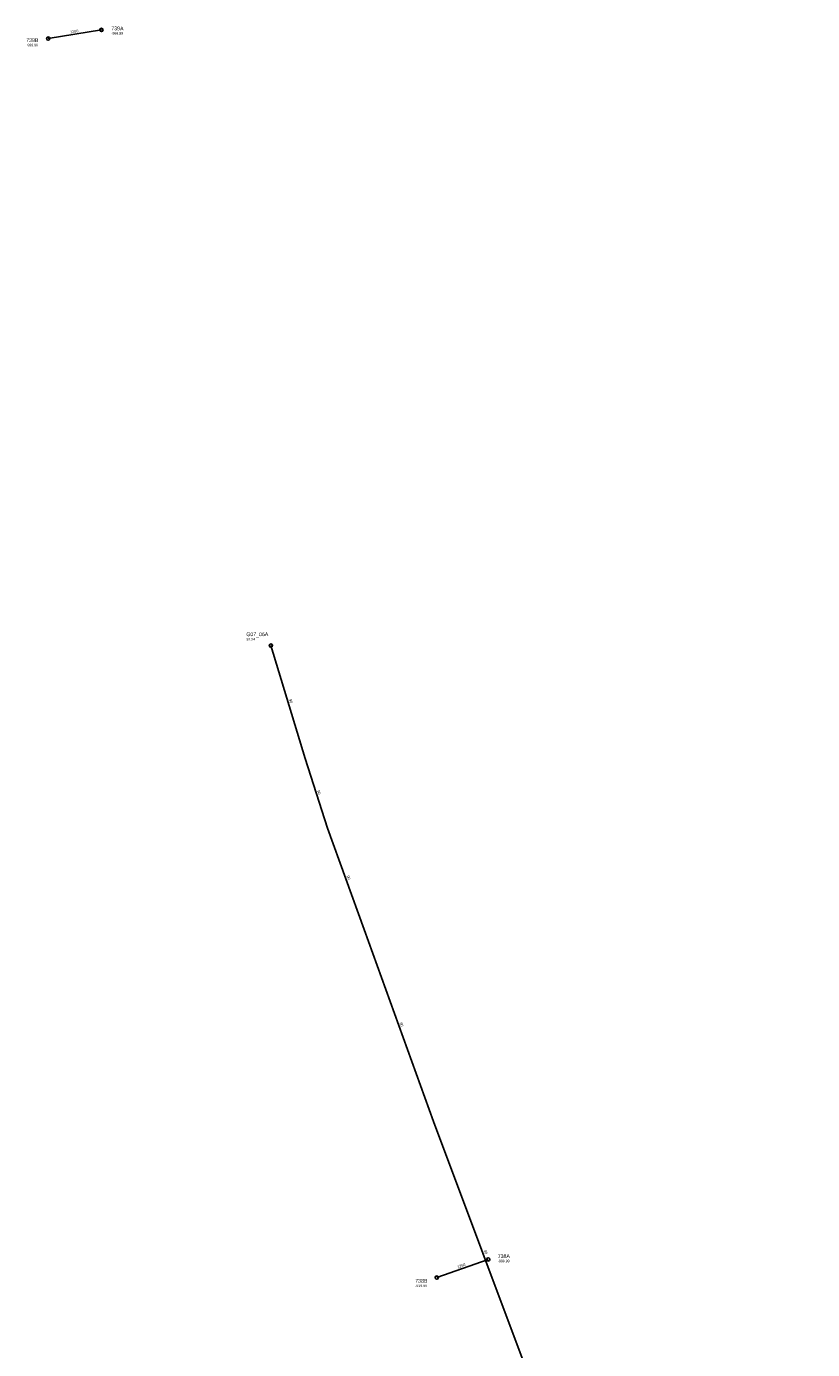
# Model space of a CAD drawing. Header units: metres. Extents: x 179992 to 198392, y 351761 to 369438.
# Tile 168 of 194: x 189885 to 190261, y 368616 to 369249. Entities that reach past the tile are written whole.
import ezdxf

# ---------------------------------------------------------------- set-up
doc = ezdxf.new("R2010")
doc.units = ezdxf.units.M

msp = doc.modelspace()

# ---------------------------------------------------------------- linework, layer by layer
at = {"layer": 'B-WE-RI-DRAINAGE-DRAIN_BETON_1200', "linetype": 'Continuous'}
msp.add_lwpolyline([(189895.104, 369243.286), (189920.563, 369247.414)], dxfattribs=at)
at = {"layer": 'B-WE-RI-DRAINAGE-DRAIN_BETON_1250', "linetype": 'Continuous'}
msp.add_lwpolyline([(190081.006, 368650.689), (190105.662, 368659.404)], dxfattribs=at)
at = {"layer": 'B-WE-RI-DRAINAGE-RIOOLPUT_INSPECTIEPUT'}
for centre in [(189920.56, 369247.41), (189895.1, 369243.29), (190105.66, 368659.4), (190081.01, 368650.69)]:
    msp.add_circle(centre, 0.8, dxfattribs=at)
at = {"layer": 'B-WE-RI-PERSLEIDING-POMPPUT'}
msp.add_circle((190001.62, 368952.98), 0.8, dxfattribs=at)
at = {"layer": 'B-WE-RI-PERSLEIDING_PP_90', "linetype": 'Continuous'}
msp.add_lwpolyline([(190001.62, 368952.98), (190018.029, 368898.928), (190028.687, 368865.683), (190046.231, 368817.245), (190079.413, 368725.328), (190126.706, 368599.467), (190151.826, 368535.014), (190160.65, 368512.508), (190179.439, 368456.769), (190185.06, 368440.043), (190214.809, 368354.61), (190259.432, 368231.8), (190260.82, 368226.64)], dxfattribs=at)

# ---------------------------------------------------------------- texts
at = {"layer": 'B-WE-RI-DRAINAGE_AFM'}
for s, rotation, p in [('1200', 9.21, (189905.66, 369245.77)), ('1250', 19.47, (190091.1, 368655.08))]:
    msp.add_text(s, height=1.3, rotation=rotation, dxfattribs=at).set_placement(p)
at = {"layer": 'B-WE-RI-DRAINAGE_PUTDEKSELNIVEAU'}
for p in [(189925.3, 369245.22), (189884.6, 369239.6), (190110.2, 368658.03), (190070.71, 368646.19)]:
    msp.add_text('-999.99', height=1.2, dxfattribs=at).set_placement(p)
at = {"layer": 'B-WE-RI-DRAINAGE_PUTNUMMER'}
for s, p in [('739A', (189925.3, 369247.26)), ('739B', (189884.6, 369241.64)), ('738A', (190110.2, 368660.07)), ('738B', (190070.71, 368648.23))]:
    msp.add_text(s, height=1.8, dxfattribs=at).set_placement(p)
at = {"layer": 'B-WE-RI-PERSLEIDING_AFM'}
for rotation, p in [(-73.11, (190010.28, 368927.2)), (-72.22, (190023.79, 368883.55)), (-70.09, (190037.83, 368842.7)), (-70.15, (190063.2, 368772.51)), (-69.41, (190103.43, 368663.65))]:
    msp.add_text('90', height=1.3, rotation=rotation, dxfattribs=at).set_placement(p)
at = {"layer": 'B-WE-RI-PERSLEIDING_PUTDEKSELNIVEAU'}
msp.add_text('30.34', height=1.2, dxfattribs=at).set_placement((189989.9, 368955.45))
at = {"layer": 'B-WE-RI-PERSLEIDING_PUTNUMMER'}
msp.add_text('G07_06A', height=1.8, dxfattribs=at).set_placement((189989.9, 368957.49))

doc.saveas('drawing.dxf')
